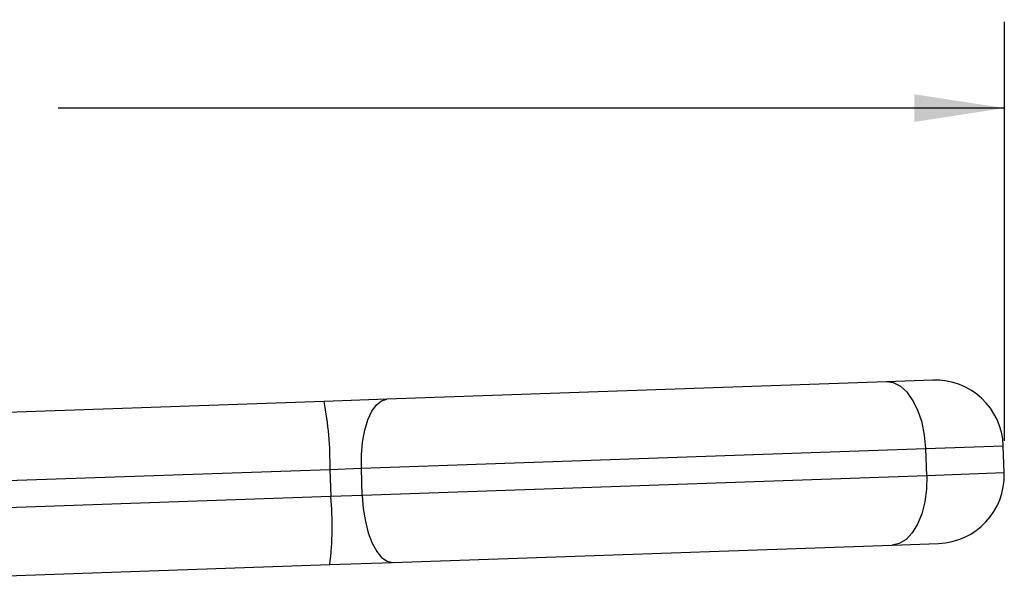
# Model space of a CAD drawing. Header units: inches. Extents: x 0.2 to 10.8, y 0.2 to 8.2.
# Tile 8 of 15: x 4.1 to 5.5, y 4 to 4.8. Entities that reach past the tile are written whole.
import ezdxf

# ---------------------------------------------------------------- set-up
doc = ezdxf.new("R2010")
doc.units = ezdxf.units.IN
doc.header["$MEASUREMENT"] = 0
doc.linetypes.add('SLD-Solid', pattern=[0])
doc.layers.add('DIMENSIONS', color=140, linetype='SLD-Solid', lineweight=25)
doc.styles.add('SLDTEXTSTYLE0', font='TXT', dxfattribs={"width": 0.7})
doc.dimstyles.new('SLDDIMSTYLE0', dxfattribs={"dimtxt": 0.084961, "dimasz": 0.13, "dimexe": 0, "dimexo": 0.0625, "dimgap": 0.02124, "dimtad": 0, "dimtih": 1, "dimtoh": 1, "dimrnd": 1e-09, "dimzin": 12, "dimdsep": 46, "dimtxsty": 'SLDTEXTSTYLE0', "dimsah": 1, "dimcen": 0.09, "dimadec": 0, "dimazin": 3, "dimtfac": 1, "dimtofl": 0, "dimtmove": 0, "dimatfit": 3, "dimfxl": 0, "dimfrac": 2, "dimtolj": 1, "dimtzin": 12, "dimarcsym": 0})

# ---------------------------------------------------------------- blocks, each defined once
blk = doc.blocks.new('_D_1')
at = {"layer": 'DIMENSIONS'}
for p, q in [((2.3272, 4.2549), (2.3272, 4.7935)), ((5.5451, 4.187), (5.5451, 4.7935)), ((2.3272, 4.6685), (3.6948, 4.6685)), ((3.8099, 4.6685), (3.7814, 4.6685)), ((3.7814, 4.6685), (3.7814, 4.5335)), ((4.0624, 4.6685), (4.0909, 4.6685)), ((4.0909, 4.6685), (4.0909, 4.5335)), ((5.5451, 4.6685), (4.1775, 4.6685)), ((3.7814, 4.5335), (3.8099, 4.5335)), ((4.0909, 4.5335), (4.0624, 4.5335))]:
    blk.add_line(p, q, dxfattribs=at)
for points in [[(2.3272, 4.6685), (2.4572, 4.6485), (2.4572, 4.6885)], [(5.5451, 4.6685), (5.4151, 4.6885), (5.4151, 4.6485)]]:
    blk.add_solid(points, dxfattribs=at)
at = {"layer": 'DIMENSIONS', "char_height": 0.08333, "attachment_point": 1, "style": 'SLDTEXTSTYLE0'}
for s, insert in [('3.22', (3.8099, 4.795)), ('81.7', (3.8099, 4.6409))]:
    blk.add_mtext(s, dxfattribs=dict(at, insert=insert))

msp = doc.modelspace()

# ---------------------------------------------------------------- linework, layer by layer
for p, q in [((5.3746, 4.2724), (4.6525, 4.2472)), ((5.4418, 4.2747), (5.3746, 4.2724)), ((4.5618, 4.244), (3.4548, 4.2054)), ((4.6525, 4.2472), (4.5618, 4.244)), ((4.6158, 4.1474), (5.4316, 4.1759)), ((5.4316, 4.1759), (5.5436, 4.1798)), ((5.433, 4.1366), (5.4316, 4.1759)), ((5.545, 4.1405), (5.5436, 4.1798)), ((3.4583, 4.107), (4.5704, 4.1458)), ((4.5704, 4.1458), (4.6158, 4.1474)), ((4.5704, 4.1458), (4.5718, 4.1065)), ((4.6171, 4.1081), (4.6158, 4.1474)), ((5.433, 4.1366), (4.6171, 4.1081)), ((5.545, 4.1405), (5.433, 4.1366)), ((4.5718, 4.1065), (3.4597, 4.0677)), ((4.6171, 4.1081), (4.5718, 4.1065)), ((4.6608, 4.0111), (5.3829, 4.0363)), ((5.3829, 4.0363), (5.4501, 4.0387)), ((3.4631, 3.9693), (4.5701, 4.0079)), ((4.5701, 4.0079), (4.6608, 4.0111))]:
    msp.add_line(p, q)
at = {"flags": 128}
for points in [[(5.4316, 4.1759), (5.4299, 4.1951), (5.4262, 4.2134), (5.4207, 4.2302), (5.4135, 4.2449), (5.405, 4.2569), (5.3954, 4.2656), (5.3851, 4.2709), (5.3746, 4.2724)], [(4.6158, 4.1474), (4.6159, 4.1666), (4.6175, 4.1852), (4.6206, 4.2023), (4.6251, 4.2174), (4.6308, 4.2298), (4.6374, 4.2392), (4.6448, 4.245), (4.6525, 4.2472)], [(5.433, 4.1366), (5.4326, 4.1173), (5.4302, 4.0988), (5.4259, 4.0816), (5.4197, 4.0665), (5.4121, 4.0539), (5.4031, 4.0445), (5.3933, 4.0386), (5.3829, 4.0363)], [(4.6171, 4.1081), (4.6186, 4.0889), (4.6215, 4.0705), (4.6258, 4.0537), (4.6313, 4.0389), (4.6379, 4.0269), (4.6451, 4.0181), (4.6529, 4.0127), (4.6608, 4.0111)]]:
    msp.add_lwpolyline(points, dxfattribs=at)
for centre, radius, start, end in [((5.4453, 4.1764), 0.0984, 2, 92), ((4.0958, 4.1538), 0.4747, 359.0367, 10.9549), ((5.4466, 4.137), 0.0984, 272, 2), ((4.0989, 4.0654), 0.4747, 353.0451, 4.9633)]:
    msp.add_arc(centre, radius, start, end)

# ---------------------------------------------------------------- dimensions: what is measured, and where the dimension line sits
at = {"layer": 'DIMENSIONS'}
dim = msp.add_linear_dim(base=(5.5451, 4.6685), p1=(2.3272, 4.2049), p2=(5.5451, 4.137), dimstyle='SLDDIMSTYLE0', dxfattribs=at)
dim.commit()
dim.dimension.update_dxf_attribs({"geometry": '_D_1', "text_midpoint": (3.9361, 4.6685), "dimtype": 160})

doc.saveas('drawing.dxf')
